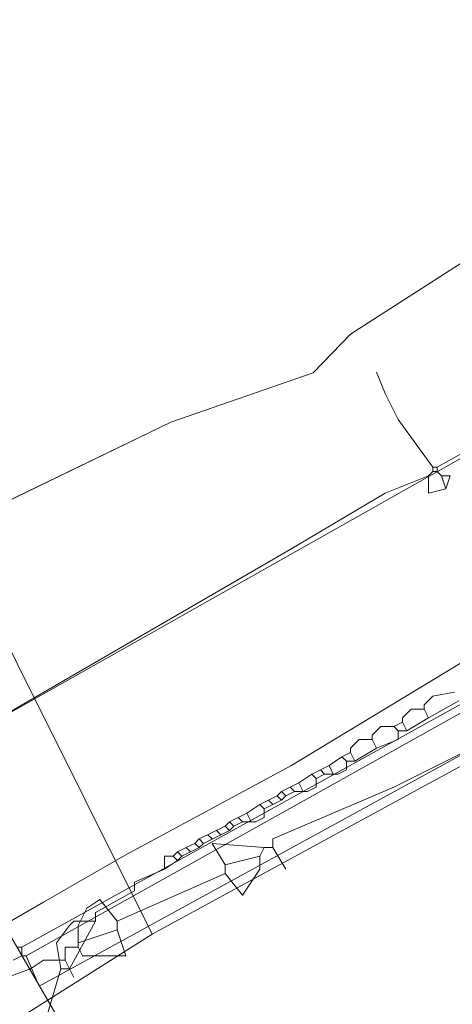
# Model space of a CAD drawing. Header units: metres. Extents: x 92810 to 93633, y 464687 to 465459.
# Tile 66 of 256: x 93067 to 93074, y 464847 to 464863. Entities that reach past the tile are written whole.
import ezdxf

# ---------------------------------------------------------------- set-up
doc = ezdxf.new("R2010")
doc.units = ezdxf.units.M
for name, color, linetype, lineweight, transparency in [('B-OI-KL-DATA_KPN-G', 90, 'SI_B_DATA_KPN', 18, 0.4), ('B-OI-KL-DATA_LIANDER-G', 90, 'SI_B_DATA_LIANDER', 18, 0.4), ('B-OI-KL-DATA_ZIGGO BV-G', 90, 'SI_B_DATA_ZIGGO', 18, 0.4), ('B-OI-KL-ET_LS_LIANDER-G', 190, 'SI_B_ET_LS_LIANDER', 18, 0.4), ('B-OI-KL-ET_MS_LIANDER-G', 130, 'SI_B_ET_MS_LIANDER', 18, 0.4), ('B-OI-KL-GAS_LD_LIANDER-G', 30, 'SI_B_GAS_LD_LIANDER', 18, 0.4), ('B-WE-KL-WATER-G', 170, 'KL-WATER-N', 18, 0.4)]:
    doc.layers.add(name, color=color, linetype=linetype, lineweight=lineweight, transparency=transparency)
doc.styles.get("Standard").update_dxf_attribs({"font": 'isocp.shx'})
doc.linetypes.add('KL-WATER-N', pattern='A,7,-0.5,[168,NLCS.SHX,S=0.75,R=0,X=0.75,Y=0],-2', length=9.5)
doc.linetypes.add('SI_B_DATA_KPN', pattern='A,5,-2,["KPN",Standard,S=1.5,R=0,X=-0.51,Y=-0.75],-8', length=15)
doc.linetypes.add('SI_B_DATA_LIANDER', pattern='A,5,-2,["LI-DATA",Standard,S=1.5,R=0,X=-0.51,Y=-0.75],-11', length=18)
doc.linetypes.add('SI_B_DATA_ZIGGO', pattern='A,5,-2,["ZIGGO",Standard,S=1.5,R=0,X=-0.51,Y=-0.75],-9', length=16)
doc.linetypes.add('SI_B_ET_LS_LIANDER', pattern='A,5,-2,["LI-LS",Standard,S=1.5,R=0,X=-0.51,Y=-0.75],-10', length=17)
doc.linetypes.add('SI_B_ET_MS_LIANDER', pattern='A,5,-2,["LI-MS",Standard,S=1.5,R=0,X=-0.51,Y=-0.75],-10', length=17)
doc.linetypes.add('SI_B_GAS_LD_LIANDER', pattern='A,5,-2,["LI-G-LD",Standard,S=1.5,R=0,X=-0.51,Y=-0.75],-11', length=18)

msp = doc.modelspace()

# ---------------------------------------------------------------- linework, layer by layer
at = {"layer": 'B-OI-KL-DATA_KPN-G'}
for p, q in [((93071.893, 464850.893), (93071.607, 464850.75)), ((93071.036, 464850.393), (93070.75, 464850.25)), ((93071.107, 464850.321), (93070.821, 464850.179)), ((93070.179, 464849.893), (93069.75, 464849.679)), ((93070.25, 464849.821), (93069.821, 464849.607))]:
    msp.add_line(p, q, dxfattribs=at)
at = {"layer": 'B-OI-KL-DATA_KPN-G', "flags": 128}
for points in [[(93073.964, 464852.107), (93073.607, 464852.036), (93073.464, 464851.893), (93073.464, 464851.821)], [(93074.036, 464851.964), (93073.536, 464851.679)], [(93073.464, 464851.821), (93073.25, 464851.821), (93073.107, 464851.679), (93073.107, 464851.607)], [(93073.464, 464851.821), (93073.536, 464851.679)], [(93072.964, 464851.536), (93072.75, 464851.536), (93072.607, 464851.393), (93072.607, 464851.321)], [(93073.107, 464851.607), (93072.964, 464851.536)], [(93072.964, 464851.536), (93073.036, 464851.464)], [(93073.107, 464851.607), (93073.179, 464851.464)], [(93073.536, 464851.679), (93073.179, 464851.464)], [(93073.036, 464851.464), (93073.036, 464851.321), (93072.679, 464851.179)], [(93073.036, 464851.464), (93073.179, 464851.464)], [(93072.607, 464851.321), (93072.393, 464851.321), (93072.25, 464851.179), (93072.25, 464851.107)], [(93072.607, 464851.321), (93072.679, 464851.179)], [(93072.25, 464851.107), (93072.107, 464851.036)], [(93072.25, 464851.107), (93072.321, 464850.964)], [(93072.679, 464851.179), (93072.321, 464850.964)], [(93072.107, 464851.036), (93071.893, 464850.893)], [(93071.893, 464850.893), (93071.964, 464850.75)], [(93072.179, 464850.964), (93072.179, 464850.821), (93072.036, 464850.75)], [(93072.107, 464851.036), (93072.179, 464850.964)], [(93072.179, 464850.964), (93072.321, 464850.964)], [(93071.607, 464850.75), (93071.393, 464850.607)], [(93071.607, 464850.75), (93071.679, 464850.679)], [(93071.821, 464850.75), (93071.679, 464850.679)], [(93071.75, 464850.821), (93071.821, 464850.75)], [(93071.821, 464850.75), (93072.036, 464850.75)], [(93071.393, 464850.607), (93071.25, 464850.536)], [(93071.393, 464850.607), (93071.464, 464850.464)], [(93071.679, 464850.679), (93071.679, 464850.536), (93071.536, 464850.464)], [(93071.107, 464850.464), (93071.036, 464850.393)], [(93071.036, 464850.393), (93071.107, 464850.321)], [(93071.25, 464850.536), (93071.107, 464850.464)], [(93071.107, 464850.464), (93071.179, 464850.393)], [(93071.179, 464850.393), (93071.107, 464850.321)], [(93071.321, 464850.464), (93071.179, 464850.393)], [(93071.25, 464850.536), (93071.321, 464850.464)], [(93071.321, 464850.464), (93071.536, 464850.464)], [(93070.75, 464850.25), (93070.536, 464850.107)], [(93070.75, 464850.25), (93070.821, 464850.179)], [(93070.893, 464850.321), (93070.964, 464850.25)], [(93070.536, 464850.107), (93070.393, 464850.036)], [(93070.536, 464850.107), (93070.607, 464849.964)], [(93070.821, 464850.179), (93070.821, 464850.036), (93070.679, 464849.964)], [(93070.25, 464849.964), (93070.179, 464849.893)], [(93070.393, 464850.036), (93070.25, 464849.964)], [(93070.25, 464849.964), (93070.321, 464849.893)], [(93070.464, 464849.964), (93070.321, 464849.893)], [(93070.393, 464850.036), (93070.464, 464849.964)], [(93070.464, 464849.964), (93070.679, 464849.964)], [(93069.893, 464849.75), (93069.964, 464849.679)], [(93070.036, 464849.821), (93070.107, 464849.75)], [(93070.179, 464849.893), (93070.25, 464849.821)], [(93070.321, 464849.893), (93070.25, 464849.821)], [(93069.679, 464849.607), (93069.536, 464849.536)], [(93069.75, 464849.679), (93069.679, 464849.607)], [(93069.679, 464849.607), (93069.75, 464849.536)], [(93069.75, 464849.679), (93069.821, 464849.607)], [(93069.821, 464849.607), (93069.75, 464849.536)], [(93069.393, 464849.464), (93069.321, 464849.393)], [(93069.536, 464849.536), (93069.393, 464849.464)], [(93069.393, 464849.464), (93069.464, 464849.393)], [(93069.607, 464849.464), (93069.464, 464849.393)], [(93069.536, 464849.536), (93069.607, 464849.464)], [(93069.75, 464849.536), (93069.607, 464849.464)], [(93069.321, 464849.393), (93069.179, 464849.393), (93069.179, 464849.179)], [(93069.393, 464849.321), (93069.179, 464849.179)], [(93069.321, 464849.393), (93069.393, 464849.321)], [(93069.464, 464849.393), (93069.393, 464849.321)], [(93069.179, 464849.179), (93068.679, 464848.964), (93068.679, 464848.821), (93068.036, 464848.464), (93068.036, 464848.321)], [(93068.036, 464848.321), (93067.679, 464848.321), (93067.607, 464848.25), (93067.393, 464847.964), (93067.464, 464847.536)], [(93068.036, 464848.321), (93067.607, 464847.536), (93067.464, 464847.536)], [(93067.464, 464847.536), (93067.107, 464846.321)]]:
    msp.add_lwpolyline(points, dxfattribs=at)
at = {"layer": 'B-OI-KL-DATA_LIANDER-G', "flags": 128}
for points in [[(93213.75, 464999.893), (93198.25, 464977.393), (93197.321, 464975.821), (93192.964, 464971.679), (93182.821, 464957.536), (93182.679, 464957.464), (93177.607, 464956.536), (93176.821, 464955.679), (93176.536, 464955.107), (93176.536, 464954.464), (93176.464, 464954.393), (93166.607, 464942.607), (93165.107, 464940.607), (93159.179, 464933.464), (93150.179, 464923.179), (93149.607, 464922.607), (93143.536, 464915.893), (93142.607, 464914.964), (93138.893, 464911.107), (93138.75, 464911.036), (93138.607, 464911.036), (93138.536, 464910.679), (93137.607, 464909.893), (93134.036, 464906.036), (93132.179, 464904.179), (93110.464, 464882.679), (93087.821, 464863.75), (93073.679, 464855.821)], [(93073.607, 464855.821), (93073.036, 464856.607), (93072.821, 464857.036), (93072.679, 464857.393)], [(93073.607, 464855.821), (93073.679, 464855.821)], [(93073.607, 464855.821), (93073.607, 464855.75)], [(93073.679, 464855.821), (93073.679, 464855.75)], [(93073.536, 464855.679), (93072.821, 464855.393), (93071.25, 464854.464), (93065.464, 464851.107), (93064.964, 464850.893), (93064.464, 464850.893), (93063.679, 464850.679), (93062.964, 464850.464)], [(93073.607, 464855.75), (93073.536, 464855.679)], [(93073.536, 464855.679), (93073.536, 464855.393), (93073.821, 464855.464)], [(93073.607, 464855.75), (93073.679, 464855.75)], [(93073.679, 464855.75), (93073.75, 464855.679)], [(93073.75, 464855.679), (93073.893, 464855.679), (93073.821, 464855.464)], [(93073.75, 464855.679), (93073.821, 464855.464)]]:
    msp.add_lwpolyline(points, dxfattribs=at)
at = {"layer": 'B-OI-KL-DATA_ZIGGO BV-G', "flags": 128}
for points in [[(93071.63, 464857.38), (93072.246, 464858.017), (93074.983, 464859.775), (93084.247, 464865.176), (93086.635, 464864.982), (93089.651, 464864.573), (93091.208, 464864.025), (93092.146, 464864.032)], [(93068.975, 464848.108), (93085.986, 464857.372), (93086.817, 464858.778), (93093.642, 464864.054)], [(93027.551, 464836.059), (93030.361, 464837.73), (93069.281, 464856.567), (93071.63, 464857.38)], [(93071.63, 464857.38), (93069.282, 464856.567), (93065.63, 464854.8)], [(93027.551, 464836.059), (93030.235, 464837.655), (93069.282, 464856.567)], [(93065.63, 464854.8), (93068.975, 464848.108)], [(93068.975, 464848.108), (93066.641, 464846.632)]]:
    msp.add_lwpolyline(points, dxfattribs=at)
at = {"layer": 'B-OI-KL-ET_LS_LIANDER-G'}
for p, q in [((93074.821, 464856.393), (93065.464, 464851.107)), ((93080.107, 464855.25), (93066.821, 464847.893)), ((93080.179, 464855.179), (93066.893, 464847.75)), ((93081.179, 464854.964), (93067.107, 464847.25)), ((93066.75, 464847.893), (93066.821, 464847.893)), ((93066.821, 464847.893), (93066.821, 464847.75)), ((93066.821, 464847.75), (93066.679, 464847.679)), ((93066.821, 464847.75), (93066.893, 464847.75)), ((93067.107, 464847.25), (93066.893, 464847.75))]:
    msp.add_line(p, q, dxfattribs=at)
at = {"layer": 'B-OI-KL-ET_MS_LIANDER-G', "flags": 128}
msp.add_lwpolyline([(93066.536, 464848.25), (93067.607, 464846.393), (93068.321, 464844.964), (93067.179, 464843.321), (93067.107, 464843.107), (93067.607, 464842.036)], dxfattribs=at)
at = {"layer": 'B-OI-KL-GAS_LD_LIANDER-G'}
msp.add_line((93067.75, 464848.25), (93067.75, 464847.893), dxfattribs=at)
at = {"layer": 'B-OI-KL-GAS_LD_LIANDER-G', "flags": 128}
for points in [[(93075.321, 464851.75), (93075.036, 464851.75), (93074.964, 464851.679), (93074.107, 464851.107), (93072.964, 464850.536), (93070.964, 464849.679), (93070.964, 464849.536)], [(93070.821, 464849.536), (93069.964, 464849.607), (93070.179, 464849.25)], [(93070.821, 464849.536), (93070.75, 464849.393)], [(93070.821, 464849.536), (93070.964, 464849.536)], [(93070.964, 464849.536), (93071.179, 464849.179)], [(93070.75, 464849.393), (93070.179, 464849.25)], [(93070.75, 464849.393), (93070.75, 464849.179), (93070.464, 464848.75), (93070.179, 464849.107)], [(93070.179, 464849.107), (93068.393, 464848.321)], [(93070.179, 464849.25), (93070.179, 464849.107)], [(93068.393, 464848.321), (93068.107, 464848.679), (93067.893, 464848.536), (93067.75, 464848.25)], [(93068.393, 464848.321), (93068.393, 464848.179)], [(93068.393, 464848.179), (93067.75, 464847.964)], [(93068.393, 464848.179), (93068.536, 464847.75), (93067.821, 464847.75), (93067.75, 464847.893)], [(93067.75, 464847.893), (93067.536, 464847.893), (93067.536, 464847.679)], [(93067.536, 464847.679), (93067.179, 464847.679), (93066.964, 464847.536), (93066.179, 464847.25)], [(93067.536, 464847.679), (93067.679, 464847.393)]]:
    msp.add_lwpolyline(points, dxfattribs=at)
at = {"layer": 'B-WE-KL-WATER-G'}
msp.add_lwpolyline([(93065.832, 464847.856), (93067.18, 464848.634), (93068.527, 464849.411), (93071.265, 464850.885), (93076.361, 464853.969), (93076.822, 464854.248), (93077.527, 464854.675), (93082.447, 464857.904), (93089.468, 464863), (93095.224, 464867.302), (93103.602, 464874.004), (93107.19, 464877.17), (93111.548, 464881.087), (93113.049, 464882.481), (93119.072, 464888.078), (93122.964, 464891.99), (93135.52, 464904.609), (93138.309, 464907.471), (93139.748, 464908.947), (93142.584, 464911.95), (93144.708, 464914.198), (93147.298, 464917.034), (93150.72, 464920.781)], dxfattribs=at)

doc.saveas('drawing.dxf')
